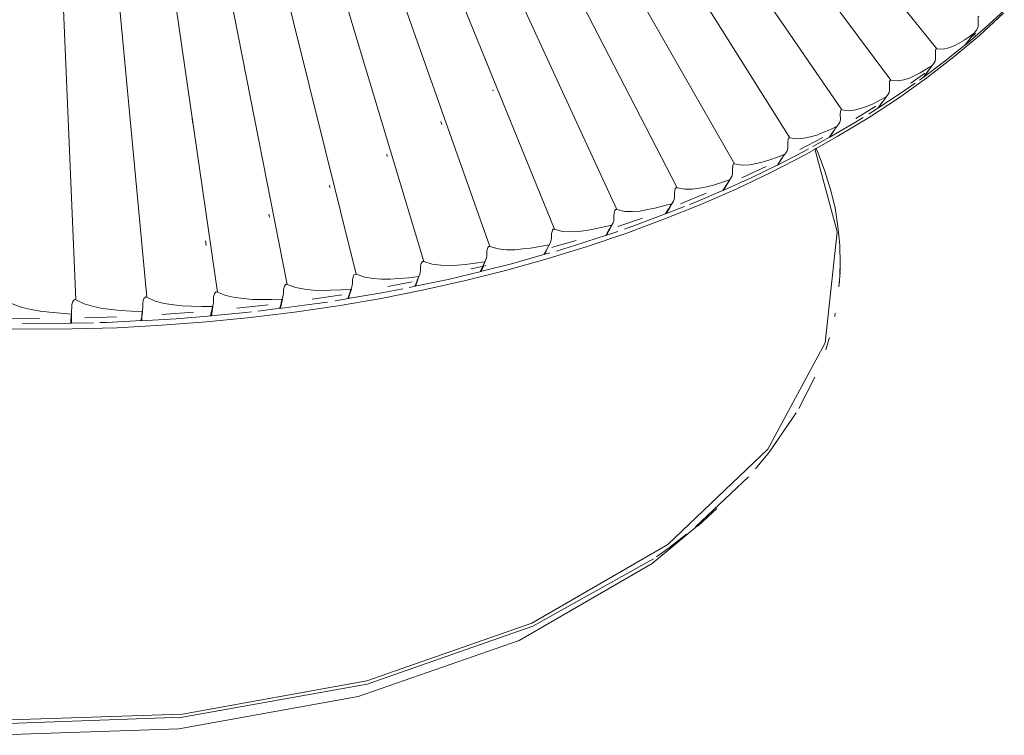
# Model space of a CAD drawing. Header units: millimetres. Extents: x -7014 to -4812, y -150 to 6878.
# Tile 12 of 17: x -5103 to -4857, y 1223 to 1402. Entities that reach past the tile are written whole.
import ezdxf

# ---------------------------------------------------------------- set-up
doc = ezdxf.new("R2010")
doc.units = ezdxf.units.MM
doc.layers.add('E-LITE-EQPM', color=7, linetype='Continuous', lineweight=20)

# ---------------------------------------------------------------- blocks, each defined once
blk = doc.blocks.new('71576-01 - 71576-01 SAIGON Grey_matt white floor 0_1M R55-457170-00 Isometrico PDF')
at = {"layer": 'E-LITE-EQPM', "color": 251, "lineweight": 9, "true_color": 0x636466, "flags": 128}
for points in [[(-6785.26, 1394.39), (-6963.58, 1615.6)], [(-6808.93, 1379.18), (-6969.07, 1612.5)], [(-6796.67, 1386.58), (-6966.26, 1613.98)], [(-6835.62, 1365.73), (-6975.13, 1609.83)], [(-6821.88, 1372.21), (-6972.03, 1611.1)], [(-6864.98, 1354.32), (-6981.75, 1607.64)], [(-6849.98, 1359.75), (-6978.37, 1608.7)], [(-6929.92, 1338.2), (-6996.12, 1604.69)], [(-6913.09, 1341.36), (-6992.45, 1605.25)], [(-6896.61, 1345.1), (-6988.79, 1605.88)], [(-6880.55, 1349.46), (-6985.2, 1606.73)], [(-6999.78, 1331.86), (-7011.33, 1603.91)], [(-6982.1, 1332.49), (-7007.53, 1603.91)], [(-6964.5, 1333.76), (-7003.65, 1604.05)], [(-6947.1, 1335.66), (-6999.92, 1604.33)], [(-6776.88, 1397.07), (-6776.95, 1397)], [(-6775.54, 1398.2), (-6776.74, 1397.21)], [(-6789.56, 1386.58), (-6788.5, 1387.42)], [(-6895.9, 1384.18), (-6895.83, 1383.97)], [(-6800.47, 1380.1), (-6805.4, 1377.07)], [(-6802.23, 1378.13), (-6799.84, 1379.68)], [(-6970.76, 1377.21), (-6970.69, 1376.01)], [(-6908.79, 1376.3), (-6908.58, 1375.59)], [(-6813.64, 1372.35), (-6819.35, 1369.32)], [(-6816.11, 1370.03), (-6811.95, 1372.42)], [(-6985.69, 1370.8), (-6985.62, 1370.66)], [(-6922.31, 1368.13), (-6922.17, 1367.56)], [(-6831.67, 1362.21), (-6824.84, 1365.52)], [(-6838.57, 1359.11), (-6831.67, 1362.21)], [(-6936.61, 1360.45), (-6936.47, 1359.82)], [(-6842.73, 1358.41), (-6849.14, 1355.8)], [(-6852.87, 1353.27), (-6848.08, 1355.1)], [(-6852.1, 1354.53), (-6852.87, 1353.27)], [(-6951.68, 1353.2), (-6951.54, 1352.42)], [(-6858.58, 1352.21), (-6864.7, 1350.1)], [(-6866.74, 1349.53), (-6866.25, 1350.45)], [(-6867.03, 1349.11), (-6867.73, 1347.91)], [(-6867.73, 1347.91), (-6864.77, 1348.9)], [(-6809.7, 1348.27), (-6809.63, 1347.98)], [(-6967.45, 1346.51), (-6967.31, 1345.38)], [(-6882.52, 1344.32), (-6883.15, 1343.13)], [(-6883.15, 1343.13), (-6881.68, 1343.55)], [(-6898.51, 1340.17), (-6901.39, 1339.53)], [(-6898.44, 1340.1), (-6899, 1338.9)], [(-6898.23, 1340.45), (-6897.8, 1341.29)], [(-6897.66, 1340.38), (-6898.23, 1340.24)], [(-6809.35, 1339.74), (-6809.35, 1338.97)], [(-6914.63, 1336.72), (-6914.28, 1337.63)], [(-6809.35, 1338.69), (-6809.63, 1335.1)], [(-6915.97, 1336.29), (-6922.03, 1335.17)], [(-6916.75, 1334.89), (-6915.13, 1335.24)], [(-6914.85, 1336.36), (-6915.34, 1335.24)], [(-6935.2, 1331.58), (-6931.82, 1332.21)], [(-6931.61, 1333.34), (-6932.03, 1332.14)], [(-6931.4, 1333.62), (-6931.11, 1334.53)], [(-6965.76, 1329.32), (-6965.62, 1330.17)], [(-6951.82, 1330.59), (-6959.64, 1329.74)], [(-6954.43, 1328.97), (-6948.79, 1329.74)], [(-6948.65, 1330.8), (-6949, 1329.67)], [(-6948.44, 1331.15), (-6948.3, 1332)], [(-7008.79, 1327.21), (-7016.33, 1327.28)], [(-7000.84, 1327.42), (-7000.84, 1328.27)], [(-6983.37, 1327.7), (-6983.58, 1326.57)], [(-6983.23, 1328.05), (-6983.16, 1328.9)], [(-6970.48, 1328.76), (-6978.37, 1328.19)], [(-6974.78, 1327.14), (-6965.97, 1327.84)], [(-6965.97, 1328.97), (-6966.19, 1327.84)], [(-6810.55, 1328.55), (-6810.69, 1327.7)], [(-7000.98, 1327.14), (-7001.05, 1326.01)], [(-7001.05, 1326.01), (-6995.41, 1326.08)], [(-6983.58, 1326.57), (-6974.78, 1327.14)], [(-6815.62, 1312.56), (-6819.63, 1304.74)], [(-6832.17, 1287.7), (-6845.34, 1275.23)], [(-6844.7, 1275.52), (-6840.05, 1279.81)]]:
    blk.add_lwpolyline(points, dxfattribs=at)
at = {"layer": 'E-LITE-EQPM', "color": 251, "lineweight": 9, "true_color": 0x636466}
for points in [[(-6768.64, 1403.34), (-6774.63, 1397.78), (-6781.04, 1392.42), (-6787.73, 1387.21), (-6794.84, 1382.14), (-6802.31, 1377.21), (-6810.05, 1372.56), (-6818.08, 1367.99), (-6826.46, 1363.69), (-6835.12, 1359.53), (-6844.07, 1355.59), (-6853.29, 1351.93), (-6862.73, 1348.41), (-6872.38, 1345.1), (-6882.31, 1342.07), (-6892.38, 1339.25), (-6902.66, 1336.65), (-6913.09, 1334.32), (-6923.72, 1332.21), (-6934.42, 1330.38), (-6945.27, 1328.76), (-6956.26, 1327.42), (-6967.24, 1326.36), (-6978.37, 1325.52), (-6989.5, 1324.88), (-7000.69, 1324.6), (-7011.89, 1324.53), (-7023.09, 1324.74)], [(-6778.08, 1395.45), (-6773.22, 1399.61), (-6768.43, 1403.97)], [(-6774.7, 1402.56), (-6774.91, 1402.49), (-6774.98, 1402.28), (-6774.98, 1401.93), (-6774.98, 1401.65), (-6774.98, 1401.37), (-6774.98, 1401.09), (-6774.91, 1400.8)], [(-6775.83, 1398.41), (-6777.16, 1397.42), (-6778.43, 1396.58)], [(-6775.33, 1399.11), (-6776.74, 1397.21), (-6778.15, 1395.38)], [(-6774.91, 1400.8), (-6774.91, 1400.17), (-6775.05, 1399.61), (-6775.33, 1399.11)], [(-6778.5, 1396.51), (-6779.7, 1395.8), (-6780.9, 1395.17), (-6782.23, 1394.68), (-6783.64, 1394.32), (-6785.26, 1394.39)], [(-6788.64, 1387.28), (-6783.22, 1391.3), (-6778.15, 1395.38)], [(-6785.26, 1394.39), (-6785.47, 1394.32), (-6785.54, 1394.04), (-6785.61, 1393.76), (-6785.61, 1393.41), (-6785.54, 1393.13), (-6785.54, 1392.85), (-6785.54, 1392.56)], [(-6785.54, 1392.56), (-6785.54, 1391.93), (-6785.68, 1391.37), (-6785.9, 1390.94)], [(-6786.46, 1390.17), (-6787.87, 1389.32), (-6789.42, 1388.41)], [(-6785.9, 1390.94), (-6787.23, 1389.11), (-6788.64, 1387.28)], [(-6788.5, 1387.42), (-6787.45, 1388.83), (-6787.23, 1389.11)], [(-6796.67, 1386.58), (-6796.88, 1386.51), (-6797.02, 1386.23), (-6797.02, 1385.94), (-6797.02, 1385.66), (-6797.02, 1385.31), (-6797.02, 1385.03), (-6797.02, 1384.75)], [(-6789.42, 1388.41), (-6790.69, 1387.77), (-6792.02, 1387.14), (-6793.43, 1386.72), (-6794.98, 1386.44), (-6796.67, 1386.58)], [(-6788.22, 1388.34), (-6788.78, 1387.92), (-6791.74, 1385.87)], [(-6799.98, 1379.61), (-6794.14, 1383.41), (-6790.61, 1385.87)], [(-6797.02, 1384.75), (-6797.02, 1384.11), (-6797.16, 1383.55), (-6797.38, 1383.13)], [(-6797.87, 1382.42), (-6799.49, 1381.58), (-6801.11, 1380.73)], [(-6797.38, 1383.13), (-6798.64, 1381.37), (-6799.98, 1379.61)], [(-6799.84, 1379.68), (-6798.85, 1381.08), (-6798.64, 1381.37)], [(-6808.93, 1379.18), (-6809.14, 1379.11), (-6809.28, 1378.83), (-6809.28, 1378.55), (-6809.35, 1378.27), (-6809.35, 1377.92), (-6809.35, 1377.63), (-6809.28, 1377.35)], [(-6801.11, 1380.73), (-6802.52, 1380.1), (-6804, 1379.61), (-6805.47, 1379.18), (-6807.09, 1378.97), (-6808.93, 1379.18)], [(-6812.09, 1372.28), (-6805.9, 1375.87), (-6803.57, 1377.28)], [(-6809.28, 1377.35), (-6809.28, 1376.72), (-6809.42, 1376.15), (-6809.63, 1375.73)], [(-6810.12, 1375.1), (-6811.88, 1374.25), (-6813.64, 1373.55)], [(-6809.63, 1375.73), (-6810.9, 1374.04), (-6812.09, 1372.28)], [(-6811.95, 1372.42), (-6811.04, 1373.76), (-6810.83, 1374.04)], [(-6821.88, 1372.21), (-6822.17, 1372.14), (-6822.31, 1371.93), (-6822.31, 1371.65), (-6822.38, 1371.3), (-6822.38, 1371.01), (-6822.38, 1370.73), (-6822.38, 1370.45)], [(-6813.64, 1373.55), (-6815.12, 1372.92), (-6816.74, 1372.49), (-6818.36, 1372.14), (-6820.05, 1372), (-6821.88, 1372.21)], [(-7150.14, 1260.45), (-7112.32, 1243.26), (-7068.51, 1231.92), (-7021.19, 1226.92), (-6973.23, 1228.54), (-6927.31, 1236.85), (-6886.18, 1251.22), (-6852.24, 1270.8), (-6827.38, 1294.6), (-6813.08, 1321.08), (-6810.12, 1348.83), (-6815.62, 1369.46)], [(-6824.98, 1365.45), (-6818.36, 1368.83), (-6817.24, 1369.46)], [(-6822.38, 1370.45), (-6822.38, 1369.82), (-6822.45, 1369.25), (-6822.66, 1368.83)], [(-6809.49, 1336.15), (-6809.35, 1340.8), (-6809.42, 1345.45), (-6809.91, 1350.1), (-6810.62, 1354.75), (-6811.74, 1359.32), (-6813.15, 1363.9), (-6814.84, 1368.41), (-6815.4, 1369.61)], [(-6826.88, 1366.72), (-6828.5, 1366.22), (-6830.19, 1365.8), (-6831.88, 1365.52), (-6833.72, 1365.45), (-6835.62, 1365.73)], [(-6823.15, 1368.13), (-6824.98, 1367.42), (-6826.88, 1366.72)], [(-6822.66, 1368.83), (-6823.86, 1367.14), (-6824.98, 1365.45)], [(-6824.84, 1365.52), (-6824, 1366.86), (-6823.79, 1367.14)], [(-6835.62, 1365.73), (-6835.9, 1365.73), (-6836.04, 1365.45), (-6836.11, 1365.17), (-6836.11, 1364.89), (-6836.18, 1364.53), (-6836.18, 1364.25), (-6836.18, 1363.97)], [(-6827.73, 1365.1), (-6830.69, 1363.76), (-6833.86, 1362.28)], [(-6836.88, 1361.72), (-6838.86, 1361.08), (-6840.9, 1360.45)], [(-6836.46, 1362.35), (-6837.52, 1360.73), (-6838.57, 1359.11)], [(-6838.43, 1359.18), (-6837.66, 1360.45), (-6836.81, 1361.72)], [(-6836.18, 1363.97), (-6836.18, 1363.34), (-6836.25, 1362.77), (-6836.46, 1362.35)], [(-6849.98, 1359.75), (-6850.27, 1359.75), (-6850.41, 1359.53), (-6850.55, 1359.18), (-6850.55, 1358.9), (-6850.62, 1358.62), (-6850.62, 1358.34), (-6850.62, 1358.06)], [(-6840.9, 1360.45), (-6842.59, 1360.03), (-6844.35, 1359.68), (-6846.18, 1359.39), (-6848.01, 1359.39), (-6849.98, 1359.75)], [(-6846.88, 1355.59), (-6845.55, 1356.08), (-6838.43, 1359.18)], [(-6850.62, 1358.06), (-6850.62, 1357.42), (-6850.69, 1356.86), (-6850.9, 1356.44)], [(-6864.98, 1354.32), (-6865.27, 1354.32), (-6865.48, 1354.11), (-6865.55, 1353.76), (-6865.62, 1353.48), (-6865.62, 1353.2), (-6865.69, 1352.91), (-6865.69, 1352.63)], [(-6855.55, 1354.67), (-6857.31, 1354.32), (-6859.14, 1353.97), (-6861.04, 1353.83), (-6863.01, 1353.9), (-6864.98, 1354.32)], [(-6851.25, 1355.8), (-6853.36, 1355.24), (-6855.55, 1354.67)], [(-6852.66, 1353.34), (-6851.96, 1354.53), (-6851.25, 1355.8)], [(-6850.9, 1356.44), (-6851.89, 1354.82), (-6852.03, 1354.53)], [(-6865.69, 1352.63), (-6865.69, 1352), (-6865.76, 1351.44), (-6865.9, 1351.01)], [(-6863.08, 1349.46), (-6860.12, 1350.52), (-6852.66, 1353.34)], [(-6880.55, 1349.46), (-6880.83, 1349.46), (-6881.04, 1349.18), (-6881.11, 1348.9), (-6881.18, 1348.62), (-6881.25, 1348.34), (-6881.25, 1348.05), (-6881.25, 1347.77)], [(-6870.76, 1349.46), (-6872.59, 1349.11), (-6874.56, 1348.9), (-6876.53, 1348.83), (-6878.51, 1348.9), (-6880.55, 1349.46)], [(-6866.25, 1350.45), (-6868.51, 1349.96), (-6870.76, 1349.46)], [(-6867.52, 1347.98), (-6866.89, 1349.18), (-6866.74, 1349.46)], [(-6865.9, 1351.01), (-6866.82, 1349.46), (-6867.03, 1349.18)], [(-6881.25, 1347.77), (-6881.25, 1347.14), (-6881.39, 1346.58), (-6881.53, 1346.15)], [(-6879.99, 1343.97), (-6875.27, 1345.45), (-6867.52, 1347.98)], [(-6896.61, 1345.1), (-6896.89, 1345.1), (-6897.1, 1344.89), (-6897.24, 1344.6), (-6897.31, 1344.32), (-6897.38, 1344.04), (-6897.38, 1343.76), (-6897.38, 1343.48)], [(-6886.46, 1344.74), (-6888.44, 1344.53), (-6890.41, 1344.32), (-6892.45, 1344.32), (-6894.56, 1344.53), (-6896.61, 1345.1)], [(-6881.82, 1345.59), (-6884.14, 1345.17), (-6886.46, 1344.74)], [(-6882.94, 1343.2), (-6882.38, 1344.39), (-6881.82, 1345.59)], [(-6881.53, 1346.15), (-6882.31, 1344.6), (-6882.45, 1344.32)], [(-6875.13, 1346.65), (-6880.41, 1345.1), (-6881.18, 1344.89)], [(-6898.93, 1338.9), (-6890.9, 1340.87), (-6882.94, 1343.2)], [(-6897.38, 1343.48), (-6897.38, 1342.84), (-6897.45, 1342.28), (-6897.59, 1341.86)], [(-6913.93, 1339.74), (-6913.93, 1339.11), (-6914, 1338.62), (-6914.07, 1338.2)], [(-6913.09, 1341.36), (-6913.37, 1341.36), (-6913.58, 1341.15), (-6913.72, 1340.87), (-6913.79, 1340.59), (-6913.86, 1340.31), (-6913.93, 1340.03), (-6913.93, 1339.74)], [(-6902.73, 1340.66), (-6904.7, 1340.45), (-6906.82, 1340.38), (-6908.86, 1340.45), (-6910.97, 1340.73), (-6913.09, 1341.36)], [(-6897.87, 1341.29), (-6900.27, 1340.94), (-6902.73, 1340.66)], [(-6898.79, 1338.9), (-6898.3, 1340.1), (-6898.23, 1340.38)], [(-6897.59, 1341.86), (-6898.3, 1340.38), (-6898.44, 1340.1)], [(-6929.92, 1338.2), (-6930.2, 1338.27), (-6930.48, 1338.05), (-6930.62, 1337.77), (-6930.69, 1337.49), (-6930.76, 1337.21), (-6930.83, 1336.93), (-6930.83, 1336.65)], [(-6919.35, 1337.14), (-6921.47, 1337), (-6923.58, 1337), (-6925.69, 1337.14), (-6927.8, 1337.49), (-6929.92, 1338.2)], [(-6914.35, 1337.63), (-6916.82, 1337.35), (-6919.35, 1337.14)], [(-6915.34, 1335.24), (-6907.03, 1336.93), (-6898.79, 1338.9)], [(-6914.07, 1338.2), (-6914.7, 1336.72), (-6914.85, 1336.43)], [(-6947.1, 1335.66), (-6947.38, 1335.73), (-6947.59, 1335.52), (-6947.81, 1335.24), (-6947.88, 1334.96), (-6947.95, 1334.67), (-6948.02, 1334.39), (-6948.02, 1334.11)], [(-6936.33, 1334.25), (-6938.44, 1334.18), (-6940.62, 1334.25), (-6942.8, 1334.46), (-6944.99, 1334.89), (-6947.1, 1335.66)], [(-6932.03, 1332.14), (-6923.51, 1333.62), (-6918.3, 1334.6)], [(-6930.97, 1335.1), (-6931.47, 1333.62), (-6931.61, 1333.34)], [(-6930.83, 1336.65), (-6930.83, 1336.01), (-6930.9, 1335.45), (-6930.97, 1335.1)], [(-6915.13, 1335.24), (-6914.7, 1336.43), (-6914.63, 1336.72)], [(-6982.1, 1332.49), (-6982.38, 1332.56), (-6982.6, 1332.35), (-6982.81, 1332.14), (-6982.88, 1331.86), (-6983.02, 1331.58), (-6983.09, 1331.29), (-6983.09, 1331.01)], [(-6971.05, 1330.24), (-6973.3, 1330.38), (-6975.48, 1330.59), (-6977.74, 1330.94), (-6979.99, 1331.5), (-6982.1, 1332.49)], [(-6965.48, 1332.28), (-6965.48, 1331.65), (-6965.48, 1331.08), (-6965.55, 1330.73)], [(-6964.5, 1333.76), (-6964.78, 1333.83), (-6965.06, 1333.62), (-6965.2, 1333.41), (-6965.34, 1333.12), (-6965.41, 1332.84), (-6965.48, 1332.56), (-6965.48, 1332.28)], [(-6953.58, 1331.93), (-6955.76, 1331.93), (-6957.95, 1332.14), (-6960.2, 1332.42), (-6962.38, 1332.91), (-6964.5, 1333.76)], [(-6948.16, 1332.56), (-6948.58, 1331.15), (-6948.65, 1330.87)], [(-6948.02, 1334.11), (-6948.02, 1333.48), (-6948.09, 1332.98), (-6948.16, 1332.56)], [(-6933.51, 1333.12), (-6935.76, 1332.77), (-6940.9, 1332)], [(-6931.18, 1334.53), (-6933.72, 1334.32), (-6936.33, 1334.25)], [(-6931.82, 1332.21), (-6931.47, 1333.34), (-6931.4, 1333.62)], [(-7006.33, 1328.76), (-7008.65, 1329.04), (-7010.91, 1329.46), (-7013.16, 1329.96), (-7015.41, 1330.73), (-7017.46, 1331.79)], [(-7000.77, 1330.38), (-7000.77, 1329.74), (-7000.84, 1329.25), (-7000.84, 1328.83)], [(-6999.78, 1331.86), (-7000.06, 1331.93), (-7000.27, 1331.72), (-7000.48, 1331.5), (-7000.62, 1331.22), (-7000.69, 1330.94), (-7000.77, 1330.66), (-7000.77, 1330.38)], [(-6988.65, 1329.18), (-6990.91, 1329.39), (-6993.16, 1329.67), (-6995.41, 1330.17), (-6997.67, 1330.8), (-6999.78, 1331.86)], [(-6983.09, 1331.01), (-6983.09, 1330.38), (-6983.09, 1329.81), (-6983.16, 1329.46)], [(-6965.69, 1330.17), (-6968.37, 1330.17), (-6971.05, 1330.24)], [(-6965.55, 1330.73), (-6965.9, 1329.25), (-6965.97, 1328.97)], [(-6948.3, 1332), (-6950.9, 1331.93), (-6953.58, 1331.93)], [(-6949, 1329.67), (-6940.34, 1330.8), (-6937.1, 1331.29)], [(-6948.79, 1329.74), (-6948.51, 1330.87), (-6948.44, 1331.15)], [(-7000.84, 1328.27), (-7003.58, 1328.55), (-7006.33, 1328.76)], [(-7000.84, 1328.83), (-7000.91, 1327.42), (-7000.98, 1327.14)], [(-7000.84, 1326.01), (-7000.84, 1327.14), (-7000.84, 1327.42)], [(-6989.64, 1327.63), (-6994.36, 1327.42), (-6997.53, 1327.35)], [(-6983.23, 1328.9), (-6985.91, 1329.04), (-6988.65, 1329.18)], [(-6983.16, 1329.46), (-6983.37, 1328.05), (-6983.37, 1327.77)], [(-6983.37, 1326.65), (-6983.3, 1327.77), (-6983.23, 1328.05)], [(-6966.19, 1327.84), (-6957.45, 1328.69), (-6955.97, 1328.83)], [(-6965.97, 1327.84), (-6965.83, 1328.97), (-6965.76, 1329.18)], [(-7013.09, 1325.94), (-7009.71, 1325.87), (-7000.84, 1326.01)], [(-6993.79, 1326.15), (-6992.17, 1326.15), (-6983.37, 1326.65)], [(-6812.02, 1322.42), (-6812.59, 1320.52), (-6812.94, 1319.39)], [(-6820.26, 1303.69), (-6826.95, 1293.9), (-6830.41, 1289.74)], [(-6843.86, 1276.29), (-6856.18, 1266.08), (-6889.35, 1246.92), (-6929.42, 1232.98), (-6974.14, 1224.88), (-7020.91, 1223.26), (-7066.97, 1228.12), (-7109.71, 1239.25), (-7135.56, 1250.09)], [(-6847.59, 1273.4), (-6851.89, 1270.09), (-6855.12, 1267.77)], [(-6855.83, 1267.28), (-6885.9, 1250.44), (-6927.17, 1236.01), (-6973.16, 1227.77), (-7021.26, 1226.08), (-7068.66, 1231.08), (-7112.6, 1242.49), (-7139.15, 1253.61)]]:
    blk.add_lwpolyline(points, dxfattribs=at)

msp = doc.modelspace()

# ---------------------------------------------------------------- block references
at = {"layer": 'E-LITE-EQPM', "color": 8, "lineweight": 9, "true_color": 0x808080}
msp.add_blockref('71576-01 - 71576-01 SAIGON Grey_matt white floor 0_1M R55-457170-00 Isometrico PDF', (1911.25, 0), dxfattribs=at)

doc.saveas('drawing.dxf')
